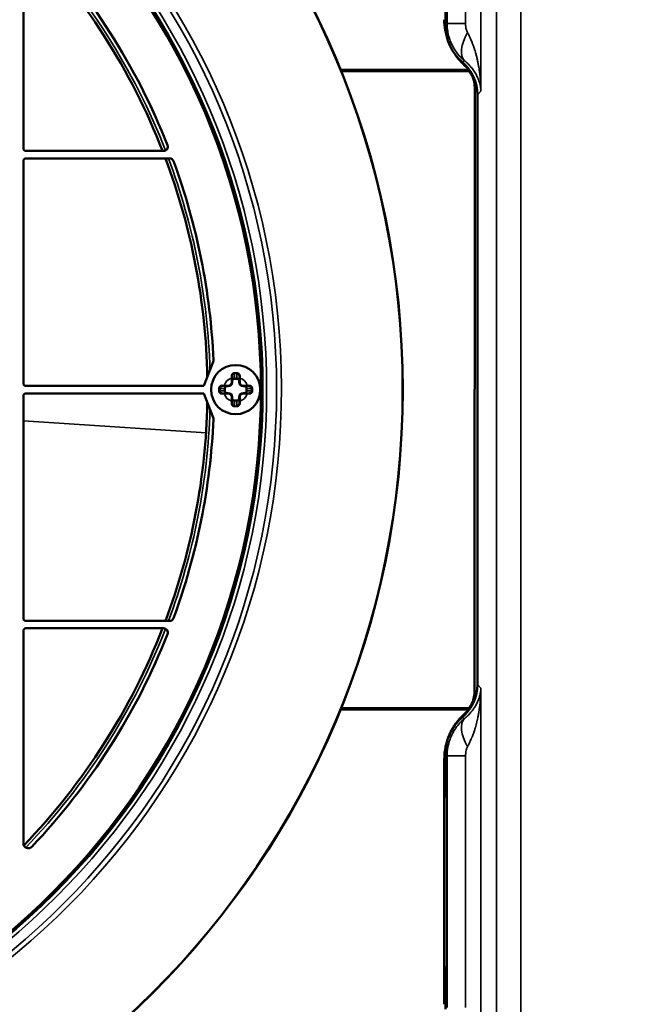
# Model space of a CAD drawing. Header units: millimetres. Extents: x 50 to 3176, y 50 to 2109.
# Tile 201 of 256: x 1321 to 1373, y 1027 to 1107. Entities that reach past the tile are written whole.
import ezdxf

# ---------------------------------------------------------------- set-up
doc = ezdxf.new("R2010")
doc.units = ezdxf.units.MM
doc.header["$LTSCALE"] = 10
for name, color, linetype, lineweight in [('Dimension (ISO)', 7, 'Continuous', 25), ('Visible (ISO)', 7, 'Continuous', 50), ('Visible Narrow (ISO)', 7, 'Continuous', 35)]:
    doc.layers.add(name, color=color, linetype=linetype, lineweight=lineweight)
doc.styles.add('Note Text (ANSI)', font='tahoma.ttf')
doc.dimstyles.new('Default (ISO)', dxfattribs={"dimscale": 10, "dimtxt": 1, "dimasz": 2.5, "dimexe": 3.175, "dimexo": 0, "dimgap": 0.762, "dimtad": 1, "dimrnd": 1e-08, "dimzin": 0, "dimdsep": 46, "dimtxsty": 'Note Text (ANSI)', "dimcen": 0.09, "dimdle": 10, "dimclrd": 1, "dimclre": 1, "dimclrt": 1, "dimazin": 0, "dimtfac": 3.5052, "dimtmove": 0, "dimatfit": 3, "dimfxl": 1, "dimtolj": 1, "dimtzin": 0, "dimlwd": -1, "dimlwe": -1, "dimarcsym": 0})

# ---------------------------------------------------------------- blocks, each defined once
blk = doc.blocks.new('*D6')
at = {"layer": 'Defpoints', "color": 0, "transparency": 16777216}
for p in [(1423.953, 1299.632), (951.953, 1076.772), (1423.953, 1076.772)]:
    blk.add_point(p, dxfattribs=at)
at = {"layer": 'Dimension (ISO)', "color": 1, "transparency": 16777216}
for p, q in [((951.953, 1076.772), (951.953, 1331.382)), ((1423.953, 1076.772), (1423.953, 1331.382)), ((976.953, 1299.632), (1398.953, 1299.632))]:
    blk.add_line(p, q, dxfattribs=at)
for points in [[(976.953, 1303.799), (976.953, 1295.466), (951.953, 1299.632)], [(1398.953, 1303.799), (1398.953, 1295.466), (1423.953, 1299.632)]]:
    blk.add_solid(points, dxfattribs=at)
at = {"layer": 'Dimension (ISO)', "color": 1, "transparency": 16777216, "insert": (1118.269, 1320.335), "char_height": 10, "attachment_point": 1, "style": 'Note Text (ANSI)'}
blk.add_mtext('\\A1;472.00 mm [18.583 in]', dxfattribs=at)

msp = doc.modelspace()

# ---------------------------------------------------------------- linework, layer by layer
at = {"layer": 'Visible (ISO)'}
for p, q in [((1321.453, 1096.3716), (1321.453, 1113.6463)), ((1355.7434, 1106.4061), (1355.7434, 1109.8284)), ((1347.2163, 1102.7716), (1357.6301, 1102.7716)), ((1358.106, 1052.2977), (1358.1293, 1101.3006)), ((1358.3396, 1100.7325), (1358.3396, 1052.8106)), ((1332.8368, 1096.1716), (1321.653, 1096.1716)), ((1321.453, 1077.2716), (1321.453, 1095.3716)), ((1321.653, 1095.5716), (1333.3307, 1095.5716)), ((1336.1032, 1077.0716), (1336.8792, 1079.0469)), ((1338.403, 1077.7083), (1338.403, 1077.3716)), ((1339.003, 1077.3716), (1339.003, 1077.7083)), ((1336.1032, 1077.0716), (1321.653, 1077.0716)), ((1321.653, 1076.4716), (1336.1032, 1076.4716)), ((1336.8792, 1074.4962), (1336.1032, 1076.4716)), ((1337.403, 1076.8716), (1337.403, 1076.6716)), ((1338.103, 1077.0716), (1337.7662, 1077.0716)), ((1337.7662, 1076.4716), (1338.103, 1076.4716)), ((1339.6397, 1077.0716), (1339.303, 1077.0716)), ((1339.303, 1076.4716), (1339.6397, 1076.4716)), ((1340.003, 1076.6716), (1340.003, 1076.8716)), ((1321.453, 1058.1716), (1321.453, 1076.2716)), ((1338.403, 1076.1716), (1338.403, 1075.8348)), ((1339.003, 1075.8348), (1339.003, 1076.1716)), ((1333.3307, 1057.9716), (1321.653, 1057.9716)), ((1321.653, 1057.3716), (1332.8357, 1057.3716)), ((1321.453, 1039.8968), (1321.453, 1057.1716)), ((1357.6068, 1050.7716), (1347.2163, 1050.7716)), ((1355.7434, 1043.7147), (1355.7434, 1047.137)), ((1355.6498, 1026.81), (1355.6498, 1046.7196)), ((1355.7434, 1043.7144), (1355.834, 1043.7168)), ((1355.8349, 1043.716), (1355.7434, 1043.7144)), ((1355.834, 1043.7164), (1355.8346, 1043.7164)), ((1355.8514, 1030.3258), (1355.8514, 1043.2173)), ((1355.8349, 1029.8271), (1355.7434, 1029.8287)), ((1355.834, 1029.8263), (1355.7434, 1029.8287)), ((1355.7434, 1026.4061), (1355.7434, 1029.8284)), ((1355.8346, 1029.8267), (1355.834, 1029.8267))]:
    msp.add_line(p, q, dxfattribs=at)
for centre, radius in [((1282.953, 1076.7716), 69.3237), ((1282.953, 1076.7716), 69.3127), ((1282.953, 1076.7716), 57.9292), ((1282.953, 1076.7716), 57.8), ((1338.703, 1076.7716), 2)]:
    msp.add_circle(centre, radius, dxfattribs=at)
for centre, radius, start, end in [((1282.953, 1076.7716), 53.4542, 21.280087, 43.867752), ((1282.953, 1076.7716), 54, 21.599901, 43.469036), ((1332.8354, 1096.5216), 0.35, 270.224484, 21.56394), ((1321.653, 1096.3716), 0.2, 180, 270), ((1321.653, 1095.3716), 0.2, 90, 180), ((1282.953, 1076.7716), 53.4542, 1.122994, 20.591503), ((1333.3307, 1095.2216), 0.35, 20.114395, 90), ((1282.953, 1076.7716), 54, 2.545571, 20.114395), ((1336.6, 1079.1566), 0.3, 338.553479, 2.545571), ((1338.703, 1076.7716), 1.325, 77.92767, 77.92871), ((1321.653, 1077.2716), 0.2, 180, 270), ((1338.103, 1077.3716), 0.3, 270, 0), ((1339.303, 1077.3716), 0.3, 180, 270), ((1321.653, 1076.2716), 0.2, 90, 180), ((1338.103, 1076.1716), 0.3, 0, 90), ((1339.303, 1076.1716), 0.3, 90, 180), ((1282.953, 1076.7716), 53.4542, 339.408497, 358.877006), ((1338.703, 1076.7715), 1.325, 257.927674, 257.928714), ((1282.953, 1076.7716), 54, 339.885605, 357.454429), ((1336.6, 1074.3865), 0.3, 357.454429, 21.446521), ((1321.653, 1058.1716), 0.2, 180, 270), ((1333.3307, 1058.3216), 0.35, 270, 339.885605), ((1321.653, 1057.1716), 0.2, 90, 180), ((1282.953, 1076.7716), 53.4542, 316.132248, 338.719915), ((1332.8354, 1057.0216), 0.35, 338.624218, 89.955112), ((1282.953, 1076.7716), 54, 316.530964, 338.401319), ((1321.853, 1039.8968), 0.4, 180, 316.530964)]:
    msp.add_arc(centre, radius, start, end, dxfattribs=at)
for centre, major_axis, ratio, start_param, end_param in [((1360.6515, 1106.8505), (-3.0762, -3.9481), 0.9990936, 5.3750556, 5.7221112), ((1359.7459, 1106.411), (-2.8319, -2.8319), 0.9987828, 5.4983961, 6.3562626), ((1360.6515, 1106.8505), (-3.0762, -3.9481), 0.9990936, 5.9295695, 6.212257), ((1354.8375, 1100.7282), (2.4779, 2.4779), 0.9987828, 5.4983961, 6.3562626), ((1355.6278, 1101.2707), (2.0023, 1.5009), 0.9990483, 5.6514331, 6.4774202), ((1338.4029, 1077.7087), (0, 1.0567), 0.0000622, 4.7120035, 4.8671191), ((1339.003, 1077.7087), (0, 1.0565), 0.0000639, 1.4160556, 1.5711933), ((1337.7658, 1077.0716), (-1.0565, 0), 0.0000634, 1.4160557, 1.5711932), ((1337.7658, 1076.4715), (-1.0567, 0), 0.0000622, 4.7120035, 4.8671191), ((1339.6401, 1077.0716), (1.0567, 0), 0.0000622, 4.7120035, 4.8671191), ((1339.6401, 1076.4715), (1.0565, 0), 0.0000634, 1.4160556, 1.5711932), ((1338.4029, 1075.8344), (0, -1.0565), 0.0000639, 1.4160556, 1.5711933), ((1339.003, 1075.8344), (0, -1.0567), 0.0000622, 4.7120035, 4.8671191), ((1354.8375, 1052.8149), (2.4779, -2.4779), 0.9987828, 6.210108, 7.0679745), ((1355.6045, 1052.2724), (2.0018, -1.5016), 0.9990492, 6.0935793, 6.9373258), ((1360.6515, 1046.7137), (-3.0739, 3.95), 0.9990923, 0.0756546, 0.9087462), ((1359.7459, 1047.1321), (-2.8319, 2.8319), 0.9987828, 6.2101081, 7.0679745), ((1355.8339, 1043.2167), (0, -0.5001), 0.0349793, 1.572018, 3.1355066), ((1355.8339, 1030.3264), (0, -0.5001), 0.0349793, 0.006041, 1.5695747)]:
    msp.add_ellipse(centre, major_axis=major_axis, ratio=ratio, start_param=start_param, end_param=end_param, dxfattribs=at)
for points, knots in [([(1338.403, 1077.8716), (1338.403, 1077.8832), (1338.404, 1077.8948), (1338.4085, 1077.9203), (1338.4124, 1077.9341), (1338.4233, 1077.9607), (1338.4303, 1077.9735), (1338.445, 1077.9948), (1338.4523, 1078.0036), (1338.4623, 1078.0137), (1338.4643, 1078.0157), (1338.4764, 1078.027), (1338.4876, 1078.0355), (1338.5077, 1078.0477), (1338.5163, 1078.0521), (1338.5289, 1078.0574), (1338.5327, 1078.0588), (1338.5492, 1078.0647), (1338.5624, 1078.0679), (1338.5848, 1078.0709), (1338.5939, 1078.0716), (1338.603, 1078.0716)], [0, 0, 0, 0, 0.11210495, 0.11210495, 0.25, 0.25, 0.39019772, 0.39019772, 0.5, 0.5, 0.52659297, 0.52659297, 0.65927173, 0.65927173, 0.75, 0.75, 0.78823433, 0.78823433, 0.91474082, 0.91474082, 1, 1, 1, 1]), ([(1338.803, 1078.0716), (1338.8133, 1078.0716), (1338.8237, 1078.0707), (1338.8473, 1078.0671), (1338.8604, 1078.0636), (1338.8756, 1078.0579), (1338.8782, 1078.0569), (1338.8908, 1078.0515), (1338.9005, 1078.0465), (1338.9215, 1078.0332), (1338.9325, 1078.0245), (1338.9435, 1078.0138), (1338.9446, 1078.0128), (1338.9545, 1078.0026), (1338.9626, 1077.9927), (1338.9769, 1077.9711), (1338.9831, 1077.9594), (1338.9885, 1077.9462), (1338.989, 1077.9451), (1338.9946, 1077.9306), (1338.9983, 1077.9166), (1339.0022, 1077.8922), (1339.003, 1077.8819), (1339.003, 1077.8716)], [0, 0, 0, 0, 0.09707685, 0.09707685, 0.22371266, 0.22371266, 0.25, 0.25, 0.35294526, 0.35294526, 0.4859607, 0.4859607, 0.5, 0.5, 0.62256168, 0.62256168, 0.75, 0.75, 0.76130984, 0.76130984, 0.90046577, 0.90046577, 1, 1, 1, 1]), ([(1337.403, 1076.8716), (1337.403, 1076.8832), (1337.404, 1076.8949), (1337.408, 1076.9179), (1337.4111, 1076.9292), (1337.4162, 1076.9432), (1337.4174, 1076.9463), (1337.4239, 1076.9616), (1337.4302, 1076.9732), (1337.445, 1076.995), (1337.4535, 1077.005), (1337.4738, 1077.0251), (1337.4861, 1077.0346), (1337.5082, 1077.048), (1337.5176, 1077.0527), (1337.5405, 1077.0621), (1337.5543, 1077.0661), (1337.5798, 1077.0705), (1337.5914, 1077.0716), (1337.603, 1077.0716)], [0.00000002, 0.00000002, 0.00000002, 0.00000002, 0.10932097, 0.10932097, 0.2187442, 0.2187442, 0.25, 0.25, 0.375, 0.375, 0.5, 0.5, 0.64888934, 0.64888934, 0.75, 0.75, 0.88826883, 0.88826883, 1, 1, 1, 1]), ([(1337.603, 1076.4716), (1337.5915, 1076.4716), (1337.5801, 1076.4725), (1337.5546, 1076.4769), (1337.5407, 1076.481), (1337.514, 1076.4919), (1337.5013, 1076.4987), (1337.48, 1076.5134), (1337.471, 1076.5208), (1337.4609, 1076.5308), (1337.459, 1076.5327), (1337.4477, 1076.5447), (1337.4392, 1076.5559), (1337.4269, 1076.5761), (1337.4225, 1076.5848), (1337.4172, 1076.5974), (1337.4157, 1076.6011), (1337.4099, 1076.6176), (1337.4067, 1076.6308), (1337.4036, 1076.6532), (1337.403, 1076.6624), (1337.403, 1076.6716)], [0, 0, 0, 0, 0.10999137, 0.10999137, 0.25, 0.25, 0.38882693, 0.38882693, 0.5, 0.5, 0.52548022, 0.52548022, 0.6584085, 0.6584085, 0.75, 0.75, 0.78753328, 0.78753328, 0.9142768, 0.9142768, 0.99999998, 0.99999998, 0.99999998, 0.99999998]), ([(1339.803, 1077.0716), (1339.8144, 1077.0716), (1339.8258, 1077.0706), (1339.8513, 1077.0662), (1339.8653, 1077.0622), (1339.8919, 1077.0512), (1339.9046, 1077.0444), (1339.926, 1077.0297), (1339.9349, 1077.0223), (1339.9451, 1077.0123), (1339.9469, 1077.0104), (1339.9582, 1076.9984), (1339.9667, 1076.9872), (1339.979, 1076.967), (1339.9834, 1076.9583), (1339.9887, 1076.9457), (1339.9902, 1076.942), (1339.996, 1076.9255), (1339.9992, 1076.9123), (1340.0023, 1076.8899), (1340.003, 1076.8807), (1340.003, 1076.8716)], [0, 0, 0, 0, 0.10999137, 0.10999137, 0.25, 0.25, 0.38882693, 0.38882693, 0.5, 0.5, 0.52548022, 0.52548022, 0.6584085, 0.6584085, 0.75, 0.75, 0.78753328, 0.78753328, 0.9142768, 0.9142768, 0.99999998, 0.99999998, 0.99999998, 0.99999998]), ([(1340.003, 1076.6716), (1340.003, 1076.6599), (1340.0019, 1076.6482), (1339.9979, 1076.6252), (1339.9948, 1076.6139), (1339.9897, 1076.5999), (1339.9885, 1076.5968), (1339.982, 1076.5815), (1339.9757, 1076.5699), (1339.9609, 1076.5482), (1339.9525, 1076.5381), (1339.9321, 1076.518), (1339.9198, 1076.5085), (1339.8977, 1076.4951), (1339.8883, 1076.4904), (1339.8654, 1076.481), (1339.8516, 1076.477), (1339.8261, 1076.4726), (1339.8146, 1076.4716), (1339.803, 1076.4716)], [0.00000002, 0.00000002, 0.00000002, 0.00000002, 0.10932097, 0.10932097, 0.2187442, 0.2187442, 0.25, 0.25, 0.375, 0.375, 0.5, 0.5, 0.64888937, 0.64888937, 0.75, 0.75, 0.88826881, 0.88826881, 1, 1, 1, 1]), ([(1338.603, 1075.4716), (1338.5926, 1075.4716), (1338.5822, 1075.4724), (1338.5586, 1075.4761), (1338.5455, 1075.4795), (1338.5303, 1075.4852), (1338.5277, 1075.4862), (1338.5151, 1075.4916), (1338.5054, 1075.4966), (1338.4844, 1075.5099), (1338.4734, 1075.5186), (1338.4624, 1075.5293), (1338.4614, 1075.5303), (1338.4514, 1075.5405), (1338.4433, 1075.5504), (1338.429, 1075.572), (1338.4228, 1075.5837), (1338.4174, 1075.5969), (1338.417, 1075.598), (1338.4113, 1075.6125), (1338.4076, 1075.6265), (1338.4038, 1075.6509), (1338.403, 1075.6612), (1338.403, 1075.6716)], [0, 0, 0, 0, 0.09707684, 0.09707684, 0.22371265, 0.22371265, 0.25, 0.25, 0.35294525, 0.35294525, 0.48596069, 0.48596069, 0.5, 0.5, 0.62256168, 0.62256168, 0.75, 0.75, 0.76130983, 0.76130983, 0.90046577, 0.90046577, 1, 1, 1, 1]), ([(1339.003, 1075.6716), (1339.003, 1075.6599), (1339.0019, 1075.6483), (1338.9975, 1075.6228), (1338.9935, 1075.609), (1338.9826, 1075.5824), (1338.9757, 1075.5696), (1338.9609, 1075.5483), (1338.9536, 1075.5395), (1338.9436, 1075.5294), (1338.9417, 1075.5274), (1338.9295, 1075.5161), (1338.9184, 1075.5076), (1338.8982, 1075.4954), (1338.8896, 1075.4911), (1338.877, 1075.4857), (1338.8733, 1075.4843), (1338.8567, 1075.4785), (1338.8436, 1075.4753), (1338.8212, 1075.4722), (1338.8121, 1075.4716), (1338.803, 1075.4716)], [0, 0, 0, 0, 0.11210495, 0.11210495, 0.25, 0.25, 0.39019772, 0.39019772, 0.5, 0.5, 0.52659297, 0.52659297, 0.65927173, 0.65927173, 0.75, 0.75, 0.78823433, 0.78823433, 0.91474082, 0.91474082, 1, 1, 1, 1])]:
    msp.add_open_spline(points, degree=3, knots=knots, dxfattribs=at)
at = {"layer": 'Visible Narrow (ISO)'}
for p, q in [((1359.8856, 1016.8298), (1359.8856, 1136.7133)), ((1361.8843, 1136.7133), (1361.8843, 1016.8298)), ((1358.6334, 1132.5169), (1358.6334, 1101.0262)), ((1355.8774, 1106.5401), (1355.8774, 1127.003)), ((1357.3807, 1127.003), (1357.3807, 1106.5401)), ((1355.8774, 1106.5401), (1355.7434, 1106.4061)), ((1357.3807, 1106.5401), (1355.8774, 1106.5401)), ((1357.2713, 1103.5234), (1357.1281, 1103.3802)), ((1357.7342, 1102.6216), (1347.2768, 1102.6216)), ((1358.3396, 1100.7325), (1358.6334, 1101.0262)), ((1338.603, 1078.0716), (1338.603, 1077.6822)), ((1338.803, 1077.6822), (1338.803, 1078.0716)), ((1338.353, 1077.7083), (1338.403, 1077.7083)), ((1338.353, 1077.3716), (1338.353, 1077.7083)), ((1338.403, 1077.3716), (1338.353, 1077.3716)), ((1338.453, 1077.4778), (1338.403, 1077.4778)), ((1338.403, 1077.3716), (1338.453, 1077.3716)), ((1338.453, 1077.4778), (1338.453, 1077.3716)), ((1338.603, 1077.6822), (1338.803, 1077.6822)), ((1338.603, 1077.6822), (1338.603, 1077.6342)), ((1338.803, 1077.6342), (1338.603, 1077.6342)), ((1338.803, 1077.6342), (1338.803, 1077.6822)), ((1338.953, 1077.3716), (1338.953, 1077.4778)), ((1339.003, 1077.4778), (1338.953, 1077.4778)), ((1338.953, 1077.3716), (1339.003, 1077.3716)), ((1339.003, 1077.7083), (1339.053, 1077.7083)), ((1339.053, 1077.3716), (1339.003, 1077.3716)), ((1339.053, 1077.7083), (1339.053, 1077.3716)), ((1337.7924, 1076.8716), (1337.403, 1076.8716)), ((1337.403, 1076.6716), (1337.7924, 1076.6716)), ((1337.7662, 1077.1216), (1338.103, 1077.1216)), ((1337.7662, 1077.0716), (1337.7662, 1077.1216)), ((1337.7662, 1076.4216), (1337.7662, 1076.4716)), ((1337.8403, 1076.8716), (1337.7924, 1076.8716)), ((1337.7924, 1076.6716), (1337.7924, 1076.8716)), ((1337.7924, 1076.6716), (1337.8403, 1076.6716)), ((1337.8403, 1076.8716), (1337.8403, 1076.6716)), ((1337.9967, 1077.0716), (1337.9967, 1077.0216)), ((1338.103, 1077.0216), (1337.9967, 1077.0216)), ((1337.9967, 1076.5216), (1338.103, 1076.5216)), ((1337.9967, 1076.5216), (1337.9967, 1076.4716)), ((1338.103, 1077.1216), (1338.103, 1077.0716)), ((1338.103, 1077.0216), (1338.103, 1077.0716)), ((1338.103, 1076.4716), (1338.103, 1076.5216)), ((1338.103, 1076.4716), (1338.103, 1076.4216)), ((1339.303, 1077.1216), (1339.6397, 1077.1216)), ((1339.303, 1077.0716), (1339.303, 1077.1216)), ((1339.303, 1077.0716), (1339.303, 1077.0216)), ((1339.4092, 1077.0216), (1339.303, 1077.0216)), ((1339.303, 1076.5216), (1339.4092, 1076.5216)), ((1339.303, 1076.5216), (1339.303, 1076.4716)), ((1339.303, 1076.4216), (1339.303, 1076.4716)), ((1339.4092, 1077.0216), (1339.4092, 1077.0716)), ((1339.4092, 1076.4716), (1339.4092, 1076.5216)), ((1339.5656, 1076.6716), (1339.5656, 1076.8716)), ((1339.6136, 1076.8716), (1339.5656, 1076.8716)), ((1339.5656, 1076.6716), (1339.6136, 1076.6716)), ((1340.003, 1076.8716), (1339.6136, 1076.8716)), ((1339.6136, 1076.8716), (1339.6136, 1076.6716)), ((1339.6136, 1076.6716), (1340.003, 1076.6716)), ((1339.6397, 1077.1216), (1339.6397, 1077.0716)), ((1339.6397, 1076.4716), (1339.6397, 1076.4216)), ((1338.103, 1076.4216), (1337.7662, 1076.4216)), ((1338.353, 1075.8348), (1338.353, 1076.1716)), ((1338.353, 1076.1716), (1338.403, 1076.1716)), ((1338.403, 1075.8348), (1338.353, 1075.8348)), ((1338.453, 1076.1716), (1338.403, 1076.1716)), ((1338.403, 1076.0653), (1338.453, 1076.0653)), ((1338.453, 1076.1716), (1338.453, 1076.0653)), ((1338.603, 1075.9089), (1338.803, 1075.9089)), ((1338.603, 1075.9089), (1338.603, 1075.8609)), ((1338.803, 1075.8609), (1338.603, 1075.8609)), ((1338.603, 1075.8609), (1338.603, 1075.4716)), ((1338.803, 1075.8609), (1338.803, 1075.9089)), ((1338.803, 1075.4716), (1338.803, 1075.8609)), ((1338.953, 1076.0653), (1338.953, 1076.1716)), ((1339.003, 1076.1716), (1338.953, 1076.1716)), ((1338.953, 1076.0653), (1339.003, 1076.0653)), ((1339.003, 1076.1716), (1339.053, 1076.1716)), ((1339.053, 1075.8348), (1339.003, 1075.8348)), ((1339.053, 1076.1716), (1339.053, 1075.8348)), ((1339.6397, 1076.4216), (1339.303, 1076.4216)), ((1336.2927, 1073.2755), (1321.453, 1074.2481)), ((1358.6334, 1052.5169), (1358.3396, 1052.8106)), ((1358.6334, 1052.5169), (1358.6334, 1021.0262)), ((1347.2768, 1050.9216), (1357.7109, 1050.9216)), ((1357.2713, 1050.0197), (1357.1281, 1050.1629)), ((1355.7434, 1047.137), (1355.8774, 1047.003)), ((1355.8774, 1026.5401), (1355.8774, 1047.003)), ((1355.8774, 1047.003), (1357.3807, 1047.003)), ((1357.3807, 1047.003), (1357.3807, 1026.5401))]:
    msp.add_line(p, q, dxfattribs=at)
for radius in [59.0715, 58.2663, 57.9668]:
    msp.add_circle((1282.953, 1076.7716), radius, dxfattribs=at)
for centre, radius, start, end in [((1282.953, 1076.7716), 69.3115, 270, 89.721855), ((1282.953, 1076.7716), 59.4712, 270.303085, 90.00103), ((1282.953, 1076.7716), 53.4543, 21.280044, 43.867795), ((1282.953, 1076.7716), 53.6857, 21.228428, 43.886345), ((1282.953, 1076.7716), 53.9856, 21.494487, 43.582179), ((1282.953, 1076.7716), 53.4543, 1.12326, 20.591461), ((1282.953, 1076.7716), 53.6857, 1.710246, 20.498698), ((1282.953, 1076.7716), 53.9856, 2.447977, 20.220043), ((1338.703, 1076.7716), 1, 110.487305, 159.512713), ((1338.103, 1077.3716), 0.35, 270, 0), ((1338.103, 1077.3716), 0.25, 269.999997, 0.000005), ((1339.303, 1077.3716), 0.35, 180, 270), ((1338.703, 1076.7716), 1, 20.487357, 69.512704), ((1339.303, 1077.3716), 0.25, 180, 270.000002), ((1338.103, 1076.1716), 0.35, 0, 90), ((1339.303, 1076.1716), 0.35, 90, 180), ((1282.953, 1076.7716), 53.4543, 339.408539, 358.87674), ((1338.703, 1076.7716), 1, 200.48732, 249.512683), ((1338.103, 1076.1716), 0.25, 0, 90.000002), ((1338.703, 1076.7716), 1, 290.487366, 339.512713), ((1339.303, 1076.1716), 0.25, 89.999997, 180), ((1282.953, 1076.7716), 53.6857, 339.501302, 358.289754), ((1282.953, 1076.7716), 53.9856, 339.779957, 357.552023), ((1282.953, 1076.7716), 53.4543, 316.132205, 338.719957), ((1282.953, 1076.7716), 53.6857, 316.113655, 338.771572), ((1282.953, 1076.7716), 53.9856, 316.417821, 338.505513)]:
    msp.add_arc(centre, radius, start, end, dxfattribs=at)
for centre, major_axis, ratio, start_param, end_param in [((1359.2295, 1105.7913), (-1.901, -2.3208), 0.4658772, 5.0769455, 6.2275611), ((1338.603, 1078.1216), (0, -0.05), 0.0295247, 4.3320048, 4.7123924), ((1338.603, 1078.1216), (0, -0.05), 0.0295924, 4.7123403, 6.2831986), ((1338.703, 1078.1216), (0, -0.05), 0.0000287, 6.2831759, 8.2312072), ((1338.803, 1078.1216), (0, -0.05), 0.0296069, 0.0000038, 1.5707898), ((1338.803, 1078.1216), (0, 0.05), 0.0295755, 4.7123829, 5.092766), ((1338.353, 1077.8716), (0.05, 0), 0.1550223, 0.0000877, 1.6200917), ((1338.3953, 1077.5289), (-0.0271, 1.3273), 0.0293903, 1.303054, 1.4346346), ((1338.6029, 1077.4779), (0.0017, 0.2043), 0.9785659, 0.0081221, 1.5794474), ((1338.6031, 1077.4777), (-0.0008, 0.1565), 0.9587881, 6.2787022, 7.8486643), ((1338.803, 1077.4779), (-0.0016, 0.2043), 0.9785704, 4.7044669, 6.2757485), ((1338.8029, 1077.4777), (0.0007, 0.1565), 0.9587884, 4.7175239, 6.2875106), ((1339.053, 1077.8716), (-0.05, 0), 0.1550124, 4.6632521, 6.2829865), ((1339.0103, 1077.5298), (0.0272, 1.3253), 0.0297172, 4.8480652, 4.9798322), ((1337.0307, 1076.7716), (0, -3.2969), 0.092162, 1.5400367, 1.6015559), ((1337.353, 1076.8716), (-0.05, 0), 0.0295201, 4.7123925, 5.0927807), ((1337.353, 1076.6716), (0.05, 0), 0.0295194, 4.3319963, 4.7123854), ((1337.353, 1076.8716), (0.05, 0), 0.0295905, 6.2831722, 7.8539842), ((1337.353, 1076.6716), (0.05, 0), 0.0295904, 4.712333, 6.2832155), ((1337.603, 1077.1216), (0, -0.05), 0.1550049, 4.6633246, 6.2829905), ((1337.603, 1076.4216), (0, 0.05), 0.1550148, 0.0000908, 1.6200266), ((1337.9442, 1077.0797), (1.3234, -0.0269), 0.0291356, 1.7062969, 1.8382602), ((1337.9967, 1076.8716), (-0.2043, -0.0016), 0.9785704, 4.7044669, 6.2757485), ((1337.9966, 1076.6715), (-0.2043, 0.0017), 0.9785659, 0.0081221, 1.5794474), ((1337.9968, 1076.8715), (-0.1565, 0.0007), 0.9587884, 4.7175239, 6.2875106), ((1337.9968, 1076.6716), (-0.1565, -0.0008), 0.9587881, 6.2787022, 7.8486643), ((1339.4093, 1076.8716), (-0.2043, 0.0017), 0.9785659, 3.1497148, 4.72104), ((1339.4091, 1076.8715), (-0.1565, -0.0008), 0.9587881, 3.1371096, 4.7070716), ((1339.4091, 1076.6716), (-0.1565, 0.0007), 0.9587884, 1.5759312, 3.1459179), ((1339.4093, 1076.6715), (-0.2043, -0.0016), 0.9785704, 1.5628743, 3.1341558), ((1339.6408, 1077.0941), (1.0981, 0.0179), 0.024967, 1.4150734, 1.5714132), ((1339.803, 1077.1216), (0, -0.05), 0.1550149, 0.0002915, 1.6198519), ((1339.803, 1076.4215), (0, 0.05), 0.1550049, 4.6633244, 6.2829906), ((1340.053, 1076.8716), (-0.05, 0), 0.0295904, 4.712333, 6.2832155), ((1340.053, 1076.6716), (-0.05, 0), 0.0295905, 6.2831723, 7.8539842), ((1340.053, 1076.8716), (-0.05, 0), 0.0295194, 4.3319963, 4.7123854), ((1340.053, 1076.6716), (0.05, 0), 0.0295201, 4.7123925, 5.0927807), ((1340.3752, 1076.7716), (0, 3.2969), 0.092162, 1.5400367, 1.5707963), ((1340.3752, 1076.7716), (0, 3.2969), 0.092162, 1.5707963, 1.6015559), ((1337.7651, 1076.449), (-1.0981, -0.0179), 0.024967, 1.4150734, 1.571411), ((1338.3957, 1076.0133), (0.0272, 1.3253), 0.0297172, 1.7064704, 1.8382389), ((1338.353, 1075.6716), (0.05, 0), 0.1550124, 4.6632521, 6.2829865), ((1338.6029, 1076.0652), (-0.0016, 0.2043), 0.9785704, 1.5628743, 3.1341558), ((1338.603, 1076.0654), (0.0007, 0.1565), 0.9587884, 1.5759312, 3.1459179), ((1338.8029, 1076.0654), (-0.0008, 0.1565), 0.9587881, 3.1371096, 4.7070716), ((1338.803, 1076.0652), (0.0017, 0.2043), 0.9785659, 3.1497148, 4.72104), ((1339.053, 1075.6716), (-0.05, 0), 0.1550224, 0.0000877, 1.6200991), ((1339.0251, 1075.8337), (0.018, -1.0981), 0.0254061, 1.4150716, 1.5714106), ((1339.4617, 1076.4634), (1.3233, -0.0269), 0.0291357, 4.8478875, 4.9798518), ((1338.603, 1075.4216), (0, 0.05), 0.029607, 0.0000038, 1.5707898), ((1338.603, 1075.4216), (0, -0.05), 0.0295755, 4.7123829, 5.092766), ((1338.703, 1075.4216), (0, 0.05), 0.0000292, 6.2831757, 8.2311958), ((1338.803, 1075.4216), (0, 0.05), 0.0295924, 4.7123403, 6.2831986), ((1338.803, 1075.4216), (0, 0.05), 0.0295246, 4.3320048, 4.7123924), ((1359.2295, 1047.7518), (-1.901, 2.3208), 0.4658774, 0.0556241, 1.2062397)]:
    msp.add_ellipse(centre, major_axis=major_axis, ratio=ratio, start_param=start_param, end_param=end_param, dxfattribs=at)
for points, knots in [([(1355.8774, 1106.5401), (1355.8775, 1106.3757), (1355.8879, 1106.2121), (1355.9079, 1106.0518), (1355.9297, 1105.8777), (1355.9627, 1105.7074), (1356.0054, 1105.5432), (1356.0179, 1105.4953), (1356.0311, 1105.4479), (1356.0452, 1105.4012), (1356.0814, 1105.2808), (1356.1225, 1105.1643), (1356.1687, 1105.0505), (1356.1717, 1105.0431), (1356.1748, 1105.0356), (1356.1778, 1105.0282), (1356.2014, 1104.9711), (1356.2263, 1104.9147), (1356.2525, 1104.8588), (1356.3065, 1104.7435), (1356.3662, 1104.6304), (1356.4325, 1104.5186), (1356.4546, 1104.4814), (1356.4774, 1104.4444), (1356.501, 1104.4075), (1356.5865, 1104.2737), (1356.6821, 1104.1417), (1356.7878, 1104.014), (1356.8979, 1103.8809), (1357.019, 1103.7525), (1357.1497, 1103.6314), (1357.1894, 1103.5947), (1357.2299, 1103.5586), (1357.2713, 1103.5234)], [0, 0, 0, 0, 0.13876125, 0.13876125, 0.13876125, 0.28942027, 0.28942027, 0.28942027, 0.33333333, 0.33333333, 0.33333333, 0.4462869, 0.4462869, 0.4462869, 0.45367271, 0.45367271, 0.45367271, 0.51051062, 0.51051062, 0.51051062, 0.62767712, 0.62767712, 0.62767712, 0.66666667, 0.66666667, 0.66666667, 0.8080064, 0.8080064, 0.8080064, 0.95533775, 0.95533775, 0.95533775, 1, 1, 1, 1]), ([(1357.3807, 1106.5401), (1357.3809, 1106.4804), (1357.3833, 1106.4226), (1357.3881, 1106.3659), (1357.3911, 1106.33), (1357.395, 1106.2945), (1357.3999, 1106.2595), (1357.4085, 1106.1972), (1357.4201, 1106.1361), (1357.4343, 1106.0784), (1357.4407, 1106.0524), (1357.4476, 1106.0271), (1357.455, 1106.0027), (1357.4697, 1105.954), (1357.4864, 1105.9088), (1357.505, 1105.8664), (1357.5164, 1105.8403), (1357.5286, 1105.8153), (1357.5415, 1105.7913)], [0.00000008, 0.00000008, 0.00000008, 0.00000008, 0.2038888, 0.2038888, 0.2038888, 0.33333333, 0.33333333, 0.33333333, 0.56322856, 0.56322856, 0.56322856, 0.66666667, 0.66666667, 0.66666667, 0.87278578, 0.87278578, 0.87278578, 1, 1, 1, 1]), ([(1357.5415, 1105.7913), (1357.5853, 1105.7083), (1357.628, 1105.6241), (1357.7082, 1105.4591), (1357.746, 1105.3783), (1357.8263, 1105.1988), (1357.8683, 1105.0996), (1357.9376, 1104.9272), (1357.9657, 1104.8543), (1358.0342, 1104.6688), (1358.0733, 1104.5556), (1358.1128, 1104.4333), (1358.1155, 1104.4247), (1358.1402, 1104.3473), (1358.1613, 1104.2782), (1358.2057, 1104.1258), (1358.2288, 1104.0424), (1358.2738, 1103.8704), (1358.2956, 1103.7818), (1358.3271, 1103.6468), (1358.3374, 1103.6013), (1358.3672, 1103.4654), (1358.386, 1103.374), (1358.422, 1103.1886), (1358.439, 1103.0946), (1358.4612, 1102.9638), (1358.467, 1102.9288), (1358.4773, 1102.8647), (1358.4818, 1102.8357), (1358.5016, 1102.7073), (1358.516, 1102.606), (1358.5425, 1102.4004), (1358.5547, 1102.2961), (1358.5734, 1102.1154), (1358.5806, 1102.0399), (1358.5966, 1101.8519), (1358.6048, 1101.7383), (1358.6184, 1101.5065), (1358.6238, 1101.3883), (1358.6303, 1101.1884), (1358.6322, 1101.1077), (1358.6334, 1101.0262)], [0, 0, 0, 0, 0.0638212, 0.0638212, 0.1236973, 0.1236973, 0.1956315, 0.1956315, 0.247649, 0.247649, 0.327355, 0.327355, 0.3333333, 0.3333333, 0.3815132, 0.3815132, 0.4389054, 0.4389054, 0.498574, 0.498574, 0.5285481, 0.5285481, 0.5873773, 0.5873773, 0.645602, 0.645602, 0.6666667, 0.6666667, 0.6838758, 0.6838758, 0.7423665, 0.7423665, 0.8002383, 0.8002383, 0.8408535, 0.8408535, 0.9002215, 0.9002215, 0.960085, 0.960085, 1, 1, 1, 1]), ([(1357.2713, 1103.5234), (1357.3774, 1103.4403), (1357.4757, 1103.3544), (1357.5668, 1103.2664), (1357.6588, 1103.1776), (1357.7435, 1103.0868), (1357.8216, 1102.9945), (1357.9055, 1102.8954), (1357.9819, 1102.7946), (1358.0514, 1102.6925), (1358.1281, 1102.5798), (1358.1965, 1102.4655), (1358.2572, 1102.3501), (1358.2624, 1102.3401), (1358.2676, 1102.3301), (1358.2728, 1102.3201), (1358.3343, 1102.2004), (1358.3875, 1102.0796), (1358.4329, 1101.9583), (1358.4878, 1101.8116), (1358.5314, 1101.6639), (1358.5642, 1101.5159), (1358.5967, 1101.369), (1358.6186, 1101.2217), (1358.6301, 1101.0741), (1358.6313, 1101.0581), (1358.6324, 1101.0422), (1358.6334, 1101.0262)], [0, 0, 0, 0, 0.1138205, 0.1138205, 0.1138205, 0.2286584, 0.2286584, 0.2286584, 0.35196, 0.35196, 0.35196, 0.4881904, 0.4881904, 0.4881904, 0.5, 0.5, 0.5, 0.6412675, 0.6412675, 0.6412675, 0.8121643, 0.8121643, 0.8121643, 0.9817056, 0.9817056, 0.9817056, 1, 1, 1, 1]), ([(1338.3505, 1077.8793), (1338.3506, 1077.8971), (1338.352, 1077.9144), (1338.3555, 1077.9343), (1338.3562, 1077.9377), (1338.3598, 1077.9543), (1338.3636, 1077.9669), (1338.3707, 1077.9851), (1338.3733, 1077.9909), (1338.3812, 1078.0073), (1338.3871, 1078.0178), (1338.3982, 1078.0346), (1338.403, 1078.0412), (1338.4182, 1078.06), (1338.4293, 1078.0713), (1338.4439, 1078.0837), (1338.4468, 1078.086), (1338.4621, 1078.0979), (1338.4752, 1078.1062), (1338.4918, 1078.1146), (1338.4946, 1078.116), (1338.509, 1078.1226), (1338.5211, 1078.127), (1338.5389, 1078.1322), (1338.5446, 1078.1336), (1338.5649, 1078.138), (1338.5792, 1078.1398), (1338.5961, 1078.1402), (1338.5988, 1078.1402), (1338.6016, 1078.1401)], [0.0000006, 0.0000006, 0.0000006, 0.0000006, 0.11777651, 0.11777651, 0.14285714, 0.14285714, 0.23931503, 0.23931503, 0.28571429, 0.28571429, 0.37072129, 0.37072129, 0.42857143, 0.42857143, 0.54367602, 0.54367602, 0.57142857, 0.57142857, 0.69002258, 0.69002258, 0.71428571, 0.71428571, 0.81134316, 0.81134316, 0.85714286, 0.85714286, 0.97647404, 0.97647404, 1, 1, 1, 1]), ([(1338.703, 1078.14), (1338.6916, 1078.14), (1338.6689, 1078.14), (1338.6351, 1078.14), (1338.6127, 1078.1401), (1338.6016, 1078.1401)], [0, 0, 0, 0, 0.33333333, 0.66666667, 0.99997651, 0.99997651, 0.99997651, 0.99997651]), ([(1338.8043, 1078.1401), (1338.7932, 1078.1401), (1338.7708, 1078.14), (1338.737, 1078.14), (1338.7143, 1078.14), (1338.703, 1078.14)], [0.00002292, 0.00002292, 0.00002292, 0.00002292, 0.33333333, 0.66666667, 0.99998821, 0.99998821, 0.99998821, 0.99998821]), ([(1338.8043, 1078.1401), (1338.8189, 1078.1403), (1338.8335, 1078.1391), (1338.8513, 1078.1358), (1338.8543, 1078.1352), (1338.8692, 1078.1319), (1338.8812, 1078.1283), (1338.8988, 1078.1216), (1338.9046, 1078.1191), (1338.9237, 1078.1102), (1338.9362, 1078.1028), (1338.951, 1078.0922), (1338.954, 1078.09), (1338.9692, 1078.0781), (1338.9809, 1078.0672), (1338.9935, 1078.0528), (1338.9954, 1078.0505), (1339.0051, 1078.0385), (1339.0124, 1078.0281), (1339.0225, 1078.0111), (1339.0259, 1078.0048), (1339.0353, 1077.9855), (1339.0406, 1077.9723), (1339.0462, 1077.9532), (1339.0475, 1077.9479), (1339.0525, 1077.9255), (1339.0546, 1077.9077), (1339.0553, 1077.8858), (1339.0554, 1077.8826), (1339.0554, 1077.8793)], [0, 0, 0, 0, 0.11877668, 0.11877668, 0.14285714, 0.14285714, 0.2374953, 0.2374953, 0.28571429, 0.28571429, 0.39935092, 0.39935092, 0.42857143, 0.42857143, 0.54922964, 0.54922964, 0.57142857, 0.57142857, 0.66292717, 0.66292717, 0.71428571, 0.71428571, 0.81800279, 0.81800279, 0.85714286, 0.85714286, 0.9790405, 0.9790405, 0.99999943, 0.99999943, 0.99999943, 0.99999943]), ([(1337.3344, 1076.873), (1337.3343, 1076.8877), (1337.3355, 1076.9025), (1337.3383, 1076.9175), (1337.3389, 1076.9204), (1337.3395, 1076.9234), (1337.3402, 1076.9264), (1337.3428, 1076.9382), (1337.3464, 1076.9501), (1337.3508, 1076.9616), (1337.3531, 1076.9677), (1337.3557, 1076.9738), (1337.3584, 1076.9796), (1337.3646, 1076.9927), (1337.3718, 1077.0049), (1337.38, 1077.0165), (1337.3824, 1077.0198), (1337.3848, 1077.023), (1337.3874, 1077.0262), (1337.3972, 1077.0388), (1337.4084, 1077.0506), (1337.421, 1077.0615), (1337.423, 1077.0631), (1337.4249, 1077.0648), (1337.4269, 1077.0664), (1337.4368, 1077.0744), (1337.4475, 1077.0818), (1337.4588, 1077.0883), (1337.4646, 1077.0917), (1337.4705, 1077.0949), (1337.4765, 1077.0978), (1337.4908, 1077.1048), (1337.5056, 1077.1104), (1337.5211, 1077.1146), (1337.5249, 1077.1156), (1337.5288, 1077.1166), (1337.5327, 1077.1174), (1337.551, 1077.1215), (1337.5703, 1077.1236), (1337.5905, 1077.124), (1337.5921, 1077.124), (1337.5936, 1077.124), (1337.5952, 1077.124)], [0, 0, 0, 0, 0.119125, 0.119125, 0.119125, 0.1428571, 0.1428571, 0.1428571, 0.2360064, 0.2360064, 0.2360064, 0.2857143, 0.2857143, 0.2857143, 0.396855, 0.396855, 0.396855, 0.4285714, 0.4285714, 0.4285714, 0.5524723, 0.5524723, 0.5524723, 0.5714286, 0.5714286, 0.5714286, 0.6656799, 0.6656799, 0.6656799, 0.7142857, 0.7142857, 0.7142857, 0.8288839, 0.8288839, 0.8288839, 0.8571429, 0.8571429, 0.8571429, 0.989737, 0.989737, 0.989737, 1, 1, 1, 1]), ([(1337.5952, 1076.4191), (1337.5765, 1076.4191), (1337.5583, 1076.4207), (1337.5386, 1076.4244), (1337.5362, 1076.4249), (1337.5192, 1076.4286), (1337.5052, 1076.4329), (1337.487, 1076.4404), (1337.4825, 1076.4424), (1337.4669, 1076.4499), (1337.4561, 1076.456), (1337.4394, 1076.4671), (1337.4333, 1076.4716), (1337.4149, 1076.4864), (1337.4036, 1076.4975), (1337.3913, 1076.512), (1337.3889, 1076.5149), (1337.3771, 1076.53), (1337.3689, 1076.5428), (1337.3604, 1076.5593), (1337.359, 1076.5623), (1337.3522, 1076.577), (1337.3477, 1076.5891), (1337.3425, 1076.6069), (1337.3411, 1076.6126), (1337.3365, 1076.6333), (1337.3347, 1076.6481), (1337.3344, 1076.6652), (1337.3344, 1076.6677), (1337.3344, 1076.6702)], [0, 0, 0, 0, 0.1253465, 0.1253465, 0.1428571, 0.1428571, 0.2499687, 0.2499687, 0.2857143, 0.2857143, 0.3740097, 0.3740097, 0.4285714, 0.4285714, 0.5438275, 0.5438275, 0.5714286, 0.5714286, 0.6885438, 0.6885438, 0.7142857, 0.7142857, 0.8116697, 0.8116697, 0.8571429, 0.8571429, 0.9791801, 0.9791801, 1, 1, 1, 1]), ([(1339.8107, 1077.124), (1339.8291, 1077.124), (1339.8469, 1077.1224), (1339.8667, 1077.1188), (1339.8694, 1077.1183), (1339.8869, 1077.1145), (1339.901, 1077.1101), (1339.9192, 1077.1026), (1339.9236, 1077.1006), (1339.9391, 1077.0932), (1339.9501, 1077.0869), (1339.9667, 1077.0758), (1339.9728, 1077.0714), (1339.9911, 1077.0567), (1340.0024, 1077.0455), (1340.0148, 1077.031), (1340.017, 1077.0282), (1340.0289, 1077.013), (1340.0372, 1077), (1340.0457, 1076.9834), (1340.047, 1076.9806), (1340.0537, 1076.9661), (1340.0583, 1076.9539), (1340.0634, 1076.9361), (1340.0649, 1076.9305), (1340.0695, 1076.9095), (1340.0712, 1076.8945), (1340.0715, 1076.8774), (1340.0716, 1076.8752), (1340.0715, 1076.873)], [0, 0, 0, 0, 0.1228344, 0.1228344, 0.1428571, 0.1428571, 0.2509853, 0.2509853, 0.2857143, 0.2857143, 0.3751874, 0.3751874, 0.4285714, 0.4285714, 0.5443932, 0.5443932, 0.5714286, 0.5714286, 0.6902747, 0.6902747, 0.7142857, 0.7142857, 0.8121599, 0.8121599, 0.8571429, 0.8571429, 0.9813144, 0.9813144, 1, 1, 1, 1]), ([(1340.0715, 1076.6702), (1340.0717, 1076.6551), (1340.0703, 1076.6401), (1340.0675, 1076.6248), (1340.0669, 1076.6221), (1340.0664, 1076.6194), (1340.0658, 1076.6167), (1340.0631, 1076.6047), (1340.0594, 1076.5926), (1340.0549, 1076.5809), (1340.0526, 1076.575), (1340.0501, 1076.5692), (1340.0475, 1076.5635), (1340.0412, 1076.5503), (1340.034, 1076.5379), (1340.0256, 1076.5263), (1340.0233, 1076.5231), (1340.021, 1076.52), (1340.0186, 1076.5169), (1340.0088, 1076.5045), (1339.9977, 1076.4927), (1339.9853, 1076.482), (1339.9832, 1076.4802), (1339.9811, 1076.4785), (1339.979, 1076.4767), (1339.9689, 1076.4686), (1339.9581, 1076.4611), (1339.9466, 1076.4545), (1339.941, 1076.4512), (1339.9352, 1076.4481), (1339.9294, 1076.4453), (1339.9152, 1076.4384), (1339.9005, 1076.4328), (1339.8852, 1076.4286), (1339.8812, 1076.4275), (1339.8773, 1076.4266), (1339.8733, 1076.4257), (1339.8555, 1076.4217), (1339.8367, 1076.4196), (1339.8172, 1076.4192), (1339.815, 1076.4191), (1339.8129, 1076.4191), (1339.8107, 1076.4191)], [0, 0, 0, 0, 0.1213009, 0.1213009, 0.1213009, 0.1428571, 0.1428571, 0.1428571, 0.2376759, 0.2376759, 0.2376759, 0.2857143, 0.2857143, 0.2857143, 0.3980318, 0.3980318, 0.3980318, 0.4285714, 0.4285714, 0.4285714, 0.5512043, 0.5512043, 0.5512043, 0.5714286, 0.5714286, 0.5714286, 0.6670789, 0.6670789, 0.6670789, 0.7142857, 0.7142857, 0.7142857, 0.8281347, 0.8281347, 0.8281347, 0.8571429, 0.8571429, 0.8571429, 0.9858595, 0.9858595, 0.9858595, 1, 1, 1, 1]), ([(1338.6016, 1075.403), (1338.5873, 1075.4028), (1338.5729, 1075.404), (1338.5551, 1075.4072), (1338.5519, 1075.4079), (1338.5369, 1075.4112), (1338.5251, 1075.4148), (1338.5075, 1075.4214), (1338.5015, 1075.4239), (1338.4823, 1075.4329), (1338.47, 1075.4402), (1338.4551, 1075.4508), (1338.452, 1075.4531), (1338.4365, 1075.4652), (1338.4248, 1075.4762), (1338.4122, 1075.4907), (1338.4104, 1075.4928), (1338.4009, 1075.5045), (1338.3938, 1075.5147), (1338.3836, 1075.5317), (1338.3801, 1075.5382), (1338.3706, 1075.5575), (1338.3654, 1075.5708), (1338.3598, 1075.5899), (1338.3584, 1075.5952), (1338.3533, 1075.618), (1338.3512, 1075.6363), (1338.3506, 1075.6583), (1338.3505, 1075.661), (1338.3505, 1075.6638)], [0, 0, 0, 0, 0.11695905, 0.11695905, 0.14285714, 0.14285714, 0.23614453, 0.23614453, 0.28571429, 0.28571429, 0.39849325, 0.39849325, 0.42857143, 0.42857143, 0.55086202, 0.55086202, 0.57142857, 0.57142857, 0.66153833, 0.66153833, 0.71428571, 0.71428571, 0.8178296, 0.8178296, 0.85714286, 0.85714286, 0.98213034, 0.98213034, 0.99999943, 0.99999943, 0.99999943, 0.99999943]), ([(1339.0554, 1075.6638), (1339.0554, 1075.6462), (1339.054, 1075.6292), (1339.0505, 1075.6093), (1339.0498, 1075.6056), (1339.0461, 1075.5887), (1339.0423, 1075.5759), (1339.0351, 1075.5577), (1339.0326, 1075.5521), (1339.0247, 1075.5357), (1339.0186, 1075.525), (1339.0075, 1075.5082), (1339.0028, 1075.5018), (1338.9877, 1075.4831), (1338.9766, 1075.4718), (1338.962, 1075.4594), (1338.9591, 1075.4571), (1338.9436, 1075.4451), (1338.9304, 1075.4367), (1338.9138, 1075.4283), (1338.9111, 1075.427), (1338.8969, 1075.4205), (1338.8848, 1075.4161), (1338.867, 1075.4109), (1338.8614, 1075.4095), (1338.8408, 1075.405), (1338.8263, 1075.4033), (1338.8094, 1075.403), (1338.8069, 1075.403), (1338.8043, 1075.403)], [0.0000006, 0.0000006, 0.0000006, 0.0000006, 0.11611695, 0.11611695, 0.14285714, 0.14285714, 0.24048209, 0.24048209, 0.28571429, 0.28571429, 0.3718675, 0.3718675, 0.42857143, 0.42857143, 0.5438592, 0.5438592, 0.57142857, 0.57142857, 0.69155404, 0.69155404, 0.71428571, 0.71428571, 0.81136544, 0.81136544, 0.85714286, 0.85714286, 0.97829927, 0.97829927, 1, 1, 1, 1]), ([(1338.6016, 1075.403), (1338.6127, 1075.403), (1338.6351, 1075.4031), (1338.6689, 1075.4031), (1338.6916, 1075.4031), (1338.703, 1075.4031)], [0.00002294, 0.00002294, 0.00002294, 0.00002294, 0.33333333, 0.66666667, 0.99997983, 0.99997983, 0.99997983, 0.99997983]), ([(1338.703, 1075.4031), (1338.7143, 1075.4031), (1338.737, 1075.4031), (1338.7708, 1075.4031), (1338.7932, 1075.403), (1338.8043, 1075.403)], [0, 0, 0, 0, 0.33333333, 0.66666667, 0.99997651, 0.99997651, 0.99997651, 0.99997651]), ([(1358.6334, 1052.5169), (1358.6248, 1052.3781), (1358.6069, 1052.2395), (1358.5797, 1052.1013), (1358.5549, 1051.9752), (1358.5222, 1051.8494), (1358.4816, 1051.7241), (1358.4447, 1051.6106), (1358.4012, 1051.4975), (1358.3507, 1051.385), (1358.3264, 1051.3308), (1358.3004, 1051.2768), (1358.2728, 1051.223), (1358.2481, 1051.175), (1358.2222, 1051.1272), (1358.1948, 1051.0796), (1358.1414, 1050.9865), (1358.0827, 1050.8942), (1358.0184, 1050.803), (1357.9574, 1050.7164), (1357.8912, 1050.6307), (1357.8196, 1050.5462), (1357.7459, 1050.4592), (1357.6663, 1050.3736), (1357.5803, 1050.2898), (1357.4854, 1050.1972), (1357.3826, 1050.1069), (1357.2713, 1050.0197)], [0, 0, 0, 0, 0.159363, 0.159363, 0.159363, 0.3047565, 0.3047565, 0.3047565, 0.4365293, 0.4365293, 0.4365293, 0.5, 0.5, 0.5, 0.556617, 0.556617, 0.556617, 0.667238, 0.667238, 0.667238, 0.7723355, 0.7723355, 0.7723355, 0.8805635, 0.8805635, 0.8805635, 1, 1, 1, 1]), ([(1358.6334, 1052.5169), (1358.6316, 1052.3939), (1358.6282, 1052.2726), (1358.6184, 1052.0363), (1358.6121, 1051.9212), (1358.6025, 1051.779), (1358.6005, 1051.75), (1358.5903, 1051.6127), (1358.581, 1051.5061), (1358.5601, 1051.2967), (1358.5485, 1051.1939), (1358.5322, 1051.0627), (1358.5283, 1051.0323), (1358.5112, 1050.9034), (1358.4973, 1050.8069), (1358.4786, 1050.6866), (1358.4744, 1050.6606), (1358.456, 1050.5466), (1358.4412, 1050.4608), (1358.4244, 1050.3694), (1358.4231, 1050.3622), (1358.4056, 1050.268), (1358.3889, 1050.183), (1358.3543, 1050.0167), (1358.3364, 1049.9354), (1358.3111, 1049.8268), (1358.3045, 1049.7986), (1358.2788, 1049.6922), (1358.2591, 1049.6147), (1358.2189, 1049.4641), (1358.1983, 1049.3908), (1358.1695, 1049.2932), (1358.1622, 1049.2686), (1358.1451, 1049.2125), (1358.1353, 1049.181), (1358.0911, 1049.0418), (1358.0545, 1048.9339), (1358.0073, 1048.8035), (1357.999, 1048.7809), (1357.954, 1048.6598), (1357.9153, 1048.5613), (1357.8483, 1048.3994), (1357.821, 1048.3357), (1357.7539, 1048.1843), (1357.7134, 1048.0968), (1357.6295, 1047.9232), (1357.5861, 1047.8371), (1357.5415, 1047.7518)], [0, 0, 0, 0, 0.0591018, 0.0591018, 0.1170027, 0.1170027, 0.1319171, 0.1319171, 0.1880118, 0.1880118, 0.2443975, 0.2443975, 0.2615515, 0.2615515, 0.3176976, 0.3176976, 0.3333333, 0.3333333, 0.3866389, 0.3866389, 0.3912699, 0.3912699, 0.4466261, 0.4466261, 0.5015702, 0.5015702, 0.5209509, 0.5209509, 0.5750656, 0.5750656, 0.6268726, 0.6268726, 0.6442742, 0.6442742, 0.6666667, 0.6666667, 0.7429166, 0.7429166, 0.7588522, 0.7588522, 0.8285836, 0.8285836, 0.8739821, 0.8739821, 0.9369911, 0.9369911, 1, 1, 1, 1]), ([(1357.2713, 1050.0197), (1357.1462, 1049.9131), (1357.0284, 1049.7993), (1356.9192, 1049.68), (1356.8007, 1049.5507), (1356.6923, 1049.4151), (1356.5948, 1049.2758), (1356.5665, 1049.2354), (1356.5391, 1049.1946), (1356.5126, 1049.1537), (1356.4398, 1049.041), (1356.3739, 1048.9267), (1356.3141, 1048.8099), (1356.2564, 1048.6974), (1356.2043, 1048.5825), (1356.1574, 1048.4644), (1356.1339, 1048.4053), (1356.1117, 1048.3453), (1356.0909, 1048.2843), (1356.0767, 1048.243), (1356.0632, 1048.2012), (1356.0503, 1048.1589), (1356.0203, 1048.0605), (1355.9937, 1047.9595), (1355.9709, 1047.8563), (1355.9585, 1047.8002), (1355.9472, 1047.7434), (1355.9372, 1047.6861), (1355.9003, 1047.4757), (1355.8797, 1047.2577), (1355.8776, 1047.0369), (1355.8775, 1047.0256), (1355.8774, 1047.0143), (1355.8774, 1047.003)], [0, 0, 0, 0, 0.1389188, 0.1389188, 0.1389188, 0.2896052, 0.2896052, 0.2896052, 0.3333333, 0.3333333, 0.3333333, 0.4535319, 0.4535319, 0.4535319, 0.5693596, 0.5693596, 0.5693596, 0.6273679, 0.6273679, 0.6273679, 0.6666667, 0.6666667, 0.6666667, 0.7581776, 0.7581776, 0.7581776, 0.8079693, 0.8079693, 0.8079693, 0.9906486, 0.9906486, 0.9906486, 1, 1, 1, 1]), ([(1357.5415, 1047.7518), (1357.5207, 1047.713), (1357.5017, 1047.6716), (1357.474, 1047.5996), (1357.4642, 1047.5709), (1357.4385, 1047.486), (1357.4243, 1047.4268), (1357.4081, 1047.3386), (1357.4038, 1047.3114), (1357.3923, 1047.2289), (1357.3869, 1047.1727), (1357.3818, 1047.0783), (1357.3808, 1047.041), (1357.3807, 1047.003)], [0, 0, 0, 0, 0.2061323, 0.2061323, 0.3333333, 0.3333333, 0.5656923, 0.5656923, 0.6666667, 0.6666667, 0.8703401, 0.8703401, 1, 1, 1, 1])]:
    msp.add_open_spline(points, degree=3, knots=knots, dxfattribs=at)

# ---------------------------------------------------------------- dimensions: what is measured, and where the dimension line sits
at = {"layer": 'Dimension (ISO)', "color": 1, "true_color": 0xff0000}
dim = msp.add_linear_dim(base=(1423.953, 1299.6322), p1=(951.953, 1076.7716), p2=(1423.953, 1076.7716), angle=180, text='<> mm [18.583 in]', dimstyle='Default (ISO)', override={"dimgap": 0.762, "dimdec": 2, "dimpost": '', "dimtol": 0, "dimlim": 0, "dimtp": 0, "dimtm": 0, "dimtdec": 2, "dimtofl": 0, "dimatfit": 1}, dxfattribs=at)
dim.commit()
dim.dimension.update_dxf_attribs({"geometry": '*D6', "text_midpoint": (1187.953, 1299.6322), "dimtype": 160})

doc.saveas('drawing.dxf')
